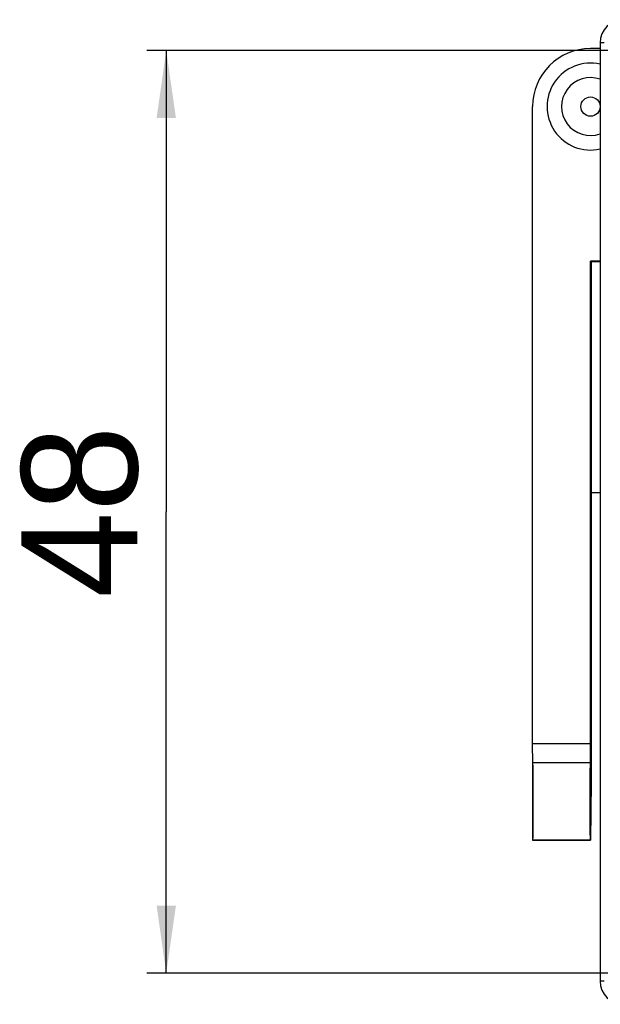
# Model space of a CAD drawing. Header units: millimetres. Extents: x 0 to 594, y 0 to 420.
# Tile 18 of 44: x 197 to 227, y 200 to 251. Entities that reach past the tile are written whole.
import ezdxf

# ---------------------------------------------------------------- set-up
doc = ezdxf.new("R2010")
doc.units = ezdxf.units.MM
doc.header["$LTSCALE"] = 32.67
doc.layers.get('0').update_dxf_attribs({"linetype": 'CONTINUOUS'})
doc.layers.add('ASSI', color=7, linetype='CONTINUOUS')
doc.styles.add('TEXTSTYLE_5', font='trium.ttf')
doc.dimstyles.new('DIMSTYLE_1', dxfattribs={"dimtxt": 6, "dimasz": 3.5, "dimexe": 1, "dimexo": 0.5, "dimgap": 1.5, "dimtad": 1, "dimdec": 0, "dimdsep": 46, "dimtxsty": 'TEXTSTYLE_5', "dimblk": '_FILLED', "dimblk1": '_FILLED', "dimblk2": '_FILLED', "dimcen": 0.09, "dimadec": 4, "dimazin": 2, "dimtp": 0.15, "dimtm": 0.15, "dimtfac": 1, "dimtdec": 0, "dimtofl": 0, "dimtmove": 0, "dimatfit": 3, "dimldrblk": '_FILLED', "dimfxl": 1, "dimtolj": 1, "dimarcsym": 0})

# ---------------------------------------------------------------- blocks, each defined once
blk = doc.blocks.new('_FILLED')
at = {"color": 0, "linetype": 'BYBLOCK'}
blk.add_solid([(0, 0), (-1, 0.143), (-1, -0.143)], dxfattribs=at)
blk = doc.blocks.new('*D5')
at = {"color": 2, "linetype": 'CONTINUOUS'}
for p, q in [((230.48, 249.33), (203.949, 249.33)), ((204.949, 249.33), (204.949, 225.43)), ((204.949, 201.53), (204.949, 225.43)), ((231.474, 201.53), (203.949, 201.53))]:
    blk.add_line(p, q, dxfattribs=at)
at = {"color": 2, "linetype": 'CONTINUOUS', "xscale": 3.5, "yscale": 3.5, "zscale": 3.5}
for p, rotation in [((204.949, 249.33), 89.999999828), ((204.949, 201.53), 269.999999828)]:
    blk.add_blockref('_FILLED', p, dxfattribs=dict(at, rotation=rotation))
at = {"color": 2, "linetype": 'CONTINUOUS', "insert": (197.449, 225.43), "char_height": 6, "width": 9.2, "attachment_point": 2, "rotation": 90, "line_spacing_factor": 0.9, "style": 'TEXTSTYLE_5'}
blk.add_mtext('48', dxfattribs=at)

msp = doc.modelspace()

# ---------------------------------------------------------------- linework, layer by layer
at = {"color": 7, "linetype": 'CONTINUOUS'}
for p, q in [((227.41905, 249.41713), (226.91905, 249.41713)), ((227.41905, 249.71713), (227.41905, 201.11713)), ((223.91905, 213.41713), (223.91905, 246.41713)), ((226.91905, 213.41713), (226.91905, 238.41713)), ((226.91905, 238.41713), (226.94523, 238.39095)), ((227.41905, 238.41713), (226.91905, 238.41713)), ((226.94523, 238.39095), (226.94523, 211.41713)), ((226.94523, 238.39095), (227.41905, 238.39095)), ((227.41905, 226.41713), (226.94523, 226.41713)), ((223.92778, 212.41713), (223.91905, 213.41713)), ((226.91905, 213.41713), (223.91905, 213.41713)), ((226.91033, 212.41713), (226.91905, 213.41713)), ((223.91905, 212.41713), (223.91905, 208.41713)), ((226.9016, 212.41713), (223.93651, 212.41713)), ((226.94523, 211.41713), (226.91905, 208.41713)), ((223.91905, 208.41713), (226.91905, 208.41713))]:
    msp.add_line(p, q, dxfattribs=at)
at = {"color": 9, "linetype": 'CONTINUOUS'}
for p, q in [((227.63305, 249.71713), (227.41905, 249.71713)), ((227.63305, 201.11713), (227.41905, 201.11713))]:
    msp.add_line(p, q, dxfattribs=at)
at = {"color": 7, "linetype": 'CONTINUOUS'}
msp.add_circle((226.91905, 246.41713), 0.5, dxfattribs=at)
for centre, radius, start, end in [((228.61905, 249.71713), 1.2, 90, 180), ((226.91905, 246.41713), 3, 90, 180), ((226.91905, 246.41713), 1.5, 70.514818, 289.485182), ((228.61905, 201.11713), 1.2, 180, 270)]:
    msp.add_arc(centre, radius, start, end, dxfattribs=at)
for centre, start_param, end_param in [((223.93651, 210.41713), -3.14159265, 0), ((226.9016, 210.41713), 0, 3.14159265)]:
    msp.add_ellipse(centre, major_axis=(0, 2), ratio=0.00872687, start_param=start_param, end_param=end_param, dxfattribs=at)
at = {"layer": 'ASSI', "color": 7, "linetype": 'CONTINUOUS'}
msp.add_line((226.9016, 208.41713), (223.93651, 208.41713), dxfattribs=at)
msp.add_arc((226.91905, 246.41713), 2.25, 77.150877, 282.849123, dxfattribs=at)

# ---------------------------------------------------------------- dimensions: what is measured, and where the dimension line sits
at = {"color": 2, "linetype": 'CONTINUOUS'}
dim = msp.add_linear_dim(base=(204.94923, 201.53041), p1=(230.97997, 249.33003), p2=(231.97365, 201.53041), angle=270, dimstyle='DIMSTYLE_1', dxfattribs=at)
dim.commit()
dim.dimension.update_dxf_attribs({"geometry": '*D5', "text_midpoint": (204.94923, 225.41309), "dimtype": 160})

doc.saveas('drawing.dxf')
